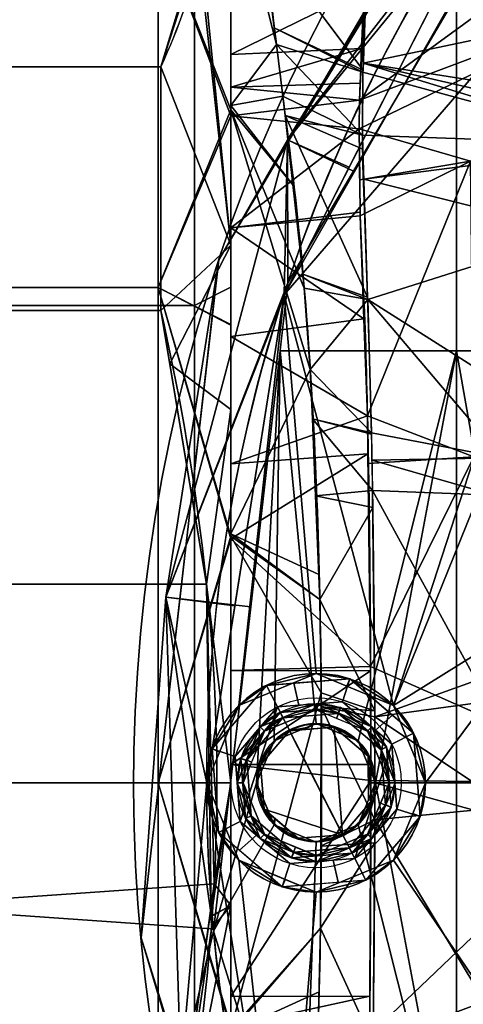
# Model space of a CAD drawing. Header units: millimetres. Extents: x -115 to 115, y -168 to 68.
# Tile 19 of 256: x -73 to -54, y -9 to 31. Entities that reach past the tile are written whole.
import ezdxf

# ---------------------------------------------------------------- set-up
doc = ezdxf.new("R2010")
doc.units = ezdxf.units.MM
doc.layers.add('100', color=7, linetype='Continuous', true_color=0xffffff)
doc.layers.add('103', color=7, linetype='Continuous', true_color=0xffffff)

msp = doc.modelspace()

# ---------------------------------------------------------------- linework, layer by layer
at = {"layer": '100', "color": 163, "linetype": 'Continuous', "extrusion": (1, 0, 0)}
msp.add_circle((0, 0, -67), 40.767, dxfattribs=at)
at = {"layer": '100', "color": 163, "linetype": 'Continuous'}
for centre, radius in [((-60.5, 0, 97), 4.5), ((-60.5, 0, 103), 3.5), ((-60.5, 0, 81.046), 2.446), ((-60.5, 0, 81), 2.446)]:
    msp.add_circle(centre, radius, dxfattribs=at)
at = {"layer": '100', "color": 163, "linetype": 'Continuous', "extrusion": (0, 0, -1)}
for centre, radius in [((60.5, 0, -102), 4.5), ((60.5, 0, -97), 3.25), ((60.5, 0, -89), 3.25), ((60.5, 0, -97), 3), ((60.5, 0, -89), 3), ((60.5, 0, -81), 2.4)]:
    msp.add_circle(centre, radius, dxfattribs=at)
for centre, radius in [((0, 0, -94), 68), ((0, 0, -81), 65)]:
    msp.add_arc(centre, radius, 283.06797, 256.93203, dxfattribs=at)
at = {"layer": '100', "color": 163, "linetype": 'Continuous'}
for centre, radius, start, end in [((0, 0, 84), 68, 283.06797, 256.93203), ((0, 0, 97), 65, 144.00001, 180), ((0, 0, 97), 65, 180, 216)]:
    msp.add_arc(centre, radius, start, end, dxfattribs=at)
at = {"layer": '100', "color": 163, "linetype": 'Continuous', "extrusion": (1, 0, 0)}
for start, end in [(164.4645, 15.5158), (15.5158, 164.4645)]:
    msp.add_arc((0, 0, -64), 39.035, start, end, dxfattribs=at)
at = {"layer": '100', "color": 163, "linetype": 'Continuous'}
for points, knots in [([(-64, 37.612, 10.442), (-63.754, 37.917, 7.75), (-63.542, 38.004, 5.045), (-63.214, 37.768, -0.391), (-63.128, 37.491, -3.137), (-62.893, 36.253, -8.409), (-62.749, 35.295, -10.996), (-62.415, 32.77, -15.822), (-62.239, 31.246, -18.052), (-61.783, 27.557, -22.057), (-61.481, 25.389, -23.763), (-61.012, 20.888, -26.784), (-60.82, 18.484, -28.104), (-60.526, 13.455, -30.275), (-60.423, 10.869, -31.108), (-60.295, 5.552, -32.256), (-60.27, 2.788, -32.569), (-60.27, -5.375, -32.585), (-60.377, -10.829, -31.388), (-60.81, -18.326, -28.185), (-61, -20.736, -26.876), (-61.468, -25.282, -23.848), (-61.767, -27.42, -22.184), (-62.457, -33.005, -16.188), (-62.771, -35.607, -11.132), (-63.128, -37.49, -3.155), (-63.211, -37.763, -0.443), (-63.54, -38.004, 5.016), (-63.755, -37.917, 7.764), (-64, -37.609, 10.455)], [0, 0, 0, 0, 0.0625, 0.0625, 0.125, 0.125, 0.1875, 0.1875, 0.25, 0.25, 0.3125, 0.3125, 0.375, 0.375, 0.4375, 0.4375, 0.5, 0.5, 0.625, 0.625, 0.6875, 0.6875, 0.75, 0.75, 0.875, 0.875, 0.9375, 0.9375, 1, 1, 1, 1]), ([(-58.343, -35.221, 10.645), (-58.329, -35.479, 8.098), (-58.279, -35.563, 5.542), (-58.234, -35.411, 1.69), (-58.212, -35.315, 0.4), (-58.18, -35.046, -2.158), (-58.246, -34.848, -3.42), (-58.375, -34.014, -7.154), (-58.45, -33.143, -9.606), (-58.55, -30.841, -14.193), (-58.555, -29.434, -16.317), (-58.622, -26.055, -20.186), (-58.525, -24.015, -21.872), (-58.371, -19.784, -24.852), (-58.299, -17.559, -26.131), (-58.185, -12.882, -28.249), (-58.14, -10.396, -29.09), (-58.085, -5.374, -30.226), (-58.076, -2.833, -30.533), (-58.074, 2.315, -30.572), (-58.082, 4.931, -30.291), (-58.132, 9.966, -29.215), (-58.175, 12.425, -28.418), (-58.288, 17.192, -26.325), (-58.36, 19.473, -25.04), (-58.513, 23.727, -22.098), (-58.612, 25.722, -20.48), (-58.575, 29.198, -16.658), (-58.554, 30.679, -14.451), (-58.459, 33.043, -9.853), (-58.383, 33.947, -7.383), (-58.253, 34.82, -3.575), (-58.187, 35.028, -2.298), (-58.206, 35.305, 0.271), (-58.235, 35.404, 1.56), (-58.278, 35.565, 5.439), (-58.339, 35.48, 8.057), (-58.349, 35.222, 10.636)], [0, 0, 0, 0, 0.0625, 0.0625, 0.09375, 0.09375, 0.125, 0.125, 0.1875, 0.1875, 0.25, 0.25, 0.3125, 0.3125, 0.375, 0.375, 0.4375, 0.4375, 0.5, 0.5, 0.5625, 0.5625, 0.625, 0.625, 0.6875, 0.6875, 0.75, 0.75, 0.8125, 0.8125, 0.875, 0.875, 0.90625, 0.90625, 0.9375, 0.9375, 1, 1, 1, 1]), ([(-58.349, 35.222, 10.636), (-58.357, 35.016, 12.694), (-58.349, 34.658, 14.712), (-58.439, 33.463, 18.621), (-58.51, 32.629, 20.541), (-58.701, 29.548, 25.866), (-58.781, 26.716, 28.956), (-58.637, 21.643, 32.558), (-58.516, 19.834, 33.515), (-58.402, 16.064, 35.129), (-58.359, 14.098, 35.794), (-58.265, 8.164, 37.351), (-58.25, 4.117, 37.841), (-58.249, -4.127, 37.84), (-58.263, -8.169, 37.35), (-58.356, -14.099, 35.794), (-58.399, -16.066, 35.128), (-58.512, -19.832, 33.515), (-58.629, -21.637, 32.564), (-58.784, -26.677, 28.984), (-58.698, -29.511, 25.919), (-58.506, -32.623, 20.557), (-58.437, -33.44, 18.683), (-58.346, -34.645, 14.766), (-58.354, -35.011, 12.709), (-58.343, -35.221, 10.645)], [0, 0, 0, 0, 0.0625, 0.0625, 0.125, 0.125, 0.25, 0.25, 0.3125, 0.3125, 0.375, 0.375, 0.5, 0.5, 0.625, 0.625, 0.6875, 0.6875, 0.75, 0.75, 0.875, 0.875, 0.9375, 0.9375, 1, 1, 1, 1])]:
    msp.add_open_spline(points, degree=3, knots=knots, dxfattribs=at)
for points in [[(-64.502, 21.529, 94), (-50.47, 45.464, 94), (-50.47, 45.464, 84), (-64.502, 21.529, 84)], [(-61.679, 26.343, 84), (-51.697, 43.371, 84), (-51.478, 43.073, 81.879)], [(-51.478, 43.073, 96.121), (-51.697, 43.371, 94), (-61.679, 26.343, 94)], [(-61.681, 26.471, 81.879), (-51.478, 43.073, 81.879), (-49.416, 41.457, 81)], [(-51.478, 43.073, 81.879), (-61.681, 26.471, 81.879), (-61.679, 26.343, 84)], [(-61.679, 26.343, 94), (-61.681, 26.471, 96.121), (-51.478, 43.073, 96.121)], [(-52.586, 38.206, 97), (-51.478, 43.073, 96.121), (-61.681, 26.471, 96.121)], [(-49.416, 41.457, 81), (-58.958, 25.181, 81), (-61.681, 26.471, 81.879)], [(-53.39, 34.857, 97), (-52.586, 38.206, 97), (-61.819, 20.086, 97)], [(-61.681, 26.471, 96.121), (-59.144, 25.335, 97), (-52.586, 38.206, 97)], [(-64, 37.769, -9.862), (-62.692, 34.845, -11.742), (-62.132, 30.394, -18.915)], [(-62.132, 30.394, -18.915), (-64, 27.883, -27.187), (-64, 37.769, -9.862)], [(-58.716, 28.096, 27.121), (-47.868, 32.177, 33.571), (-47.911, 35.987, 27.696)], [(-47.911, 35.987, 27.696), (-58.5, 32.689, 20.236), (-58.716, 28.096, 27.121)], [(-67, 35.305, 20.383), (-78, 35.305, 20.383), (-78, 20.383, 35.305), (-67, 20.383, 35.305)], [(-67, 20.383, -35.305), (-78, 20.383, -35.305), (-78, 35.305, -20.383), (-67, 35.305, -20.383)], [(-67, 35.305, 20.383), (-67, 20.383, 35.305), (-64, 27.454, 27.749)], [(-67, 20.383, -35.305), (-67, 35.305, -20.383), (-64, 27.705, -27.498)], [(-67, 35.305, -20.383), (-64, 32.639, -18.852), (-64, 27.705, -27.498)], [(-64, 27.454, 27.749), (-64, 32.675, 18.854), (-67, 35.305, 20.383)], [(-51.591, 31.92, 97), (-53.39, 34.857, 97), (-61.819, 20.086, 97)], [(-62.692, 34.845, -11.742), (-58.438, 32.835, -9.697), (-58.567, 29.334, -16.218)], [(-58.567, 29.334, -16.218), (-62.217, 31.071, -17.824), (-62.692, 34.845, -11.742)], [(-58.5, 32.689, 20.236), (-64, 33.827, 16.891), (-64, 29.976, 23.452)], [(-48.787, 17.781, 81), (-54.723, 17.781, 81), (-54.723, 32.406, 81), (-50.675, 33.832, 81)], [(-46.793, 32.096, -8.809), (-58.557, 29.617, -15.692), (-58.427, 33.158, -9.097)], [(-50.481, 7.427, 97), (-41.499, 29.688, 97), (-45.305, 32.916, 97), (-57.318, 3.182, 97)], [(-57.318, 3.182, 97), (-45.305, 32.916, 97), (-48.242, 31.116, 97)], [(-64, 29.976, 23.452), (-58.616, 30.225, 23.93), (-58.5, 32.689, 20.236)], [(-54.723, 32.406, 81), (-54.723, 17.781, 81), (-61.977, 17.781, 81), (-61.656, 20.579, 81)], [(-54.152, 25.59, 33.711), (-47.868, 32.177, 33.571), (-58.73, 26.915, 28.356)], [(-47.868, 32.177, 33.571), (-58.716, 28.096, 27.121), (-58.73, 26.915, 28.356)], [(-58.557, 29.617, -15.692), (-46.793, 32.096, -8.809), (-46.491, 27.723, -12.498)], [(-57.318, 3.182, 97), (-48.242, 31.116, 97), (-51.591, 31.92, 97), (-61.819, 20.086, 97)], [(-62.217, 31.071, -17.824), (-58.567, 29.334, -16.218), (-58.57, 29.252, -16.37)], [(-62.132, 30.394, -18.915), (-62.217, 31.071, -17.824), (-58.57, 29.252, -16.37)], [(-64, 27.883, -27.187), (-62.132, 30.394, -18.915), (-61.865, 28.257, -21.22)], [(-58.616, 30.225, 23.93), (-64, 29.976, 23.452), (-64, 28.63, 25.746)], [(-64, 28.63, 25.746), (-58.683, 28.797, 26.071), (-58.616, 30.225, 23.93)], [(-58.594, 26.655, -19.412), (-61.865, 28.257, -21.22), (-62.132, 30.394, -18.915)], [(-62.132, 30.394, -18.915), (-58.57, 29.252, -16.37), (-58.594, 26.655, -19.412)], [(-47.536, 26.256, -14.106), (-58.57, 29.252, -16.37), (-58.557, 29.617, -15.692)], [(-58.557, 29.617, -15.692), (-47.101, 26.986, -13.348), (-47.536, 26.256, -14.106)], [(-46.491, 27.723, -12.498), (-47.101, 26.986, -13.348), (-58.557, 29.617, -15.692)], [(-58.594, 26.655, -19.412), (-58.57, 29.252, -16.37), (-47.536, 26.256, -14.106)], [(-58.716, 28.096, 27.121), (-58.683, 28.797, 26.071), (-64, 28.63, 25.746)], [(-64, 28.63, 25.746), (-64, 27.454, 27.749), (-58.716, 28.096, 27.121)], [(-61.865, 28.257, -21.22), (-61.459, 24.611, -23.886), (-64, 27.883, -27.187)], [(-64, 27.454, 27.749), (-58.73, 26.915, 28.356), (-58.716, 28.096, 27.121)], [(-61.777, 27.468, -21.796), (-61.865, 28.257, -21.22), (-58.594, 26.655, -19.412)], [(-64, 27.705, -27.498), (-64, 18.843, -32.644), (-67, 20.383, -35.305)], [(-64, 27.705, -27.498), (-64, 27.883, -27.187), (-61.459, 24.611, -23.886)], [(-64, 27.705, -27.498), (-60.984, 20.354, -26.999), (-60.737, 17.017, -28.721)], [(-61.459, 24.611, -23.886), (-60.984, 20.354, -26.999), (-64, 27.705, -27.498)], [(-60.737, 17.017, -28.721), (-64, 10.249, -37.634), (-64, 27.705, -27.498)], [(-67, 20.383, 35.305), (-64, 18.866, 32.667), (-64, 27.454, 27.749)], [(-58.73, 26.915, 28.356), (-64, 27.454, 27.749), (-64, 22.845, 30.389)], [(-61.777, 27.468, -21.796), (-58.576, 26.084, -19.858), (-58.38, 19.984, -24.618)], [(-58.594, 26.655, -19.412), (-58.576, 26.084, -19.858), (-61.777, 27.468, -21.796)], [(-58.38, 19.984, -24.618), (-61.049, 20.938, -26.572), (-61.777, 27.468, -21.796)], [(-64, 22.845, 30.389), (-58.687, 23.483, 31.232), (-58.73, 26.915, 28.356)], [(-58.73, 26.915, 28.356), (-58.704, 24.817, 30.114), (-54.152, 25.59, 33.711)], [(-66.685, 7.638, 81.879), (-61.681, 26.471, 81.879), (-61.656, 20.579, 81)], [(-64.502, 21.529, 84), (-61.681, 26.471, 81.879), (-66.685, 7.638, 81.879)], [(-66.685, 7.638, 96.121), (-61.681, 26.471, 96.121), (-64.502, 21.529, 94)], [(-61.819, 20.086, 97), (-61.681, 26.471, 96.121), (-66.685, 7.638, 96.121)], [(-64.502, 21.529, 84), (-61.679, 26.343, 84), (-61.681, 26.471, 81.879)], [(-61.681, 26.471, 96.121), (-61.679, 26.343, 94), (-64.502, 21.529, 94)], [(-61.819, 20.086, 97), (-59.144, 25.335, 97), (-61.681, 26.471, 96.121)], [(-61.681, 26.471, 81.879), (-58.958, 25.181, 81), (-61.656, 20.579, 81)], [(-47.536, 26.256, -14.106), (-58.536, 24.842, -20.827), (-58.594, 26.655, -19.412)], [(-58.536, 24.842, -20.827), (-47.536, 26.256, -14.106), (-49.699, 22.631, -17.865)], [(-54.152, 25.59, 33.711), (-58.704, 24.817, 30.114), (-58.685, 23.331, 31.36)], [(-54.152, 25.59, 33.711), (-58.685, 23.331, 31.36), (-58.385, 15.108, 35.413)], [(-58.385, 15.108, 35.413), (-54.008, 13.412, 38.372), (-54.152, 25.59, 33.711)], [(-58.377, 19.894, -24.688), (-58.536, 24.842, -20.827), (-49.699, 22.631, -17.865)], [(-58.685, 23.331, 31.36), (-58.687, 23.483, 31.232), (-64, 22.845, 30.389)], [(-58.53, 19.091, 33.45), (-58.685, 23.331, 31.36), (-64, 22.845, 30.389)], [(-64, 22.845, 30.389), (-64, 18.366, 32.953), (-58.53, 19.091, 33.45)], [(-49.699, 22.631, -17.865), (-52.257, 16.007, -23.351), (-58.377, 19.894, -24.688)], [(-66.685, 7.638, 81.879), (-66.101, 7.571, 84), (-64.502, 21.529, 84)], [(-64.502, 21.529, 94), (-66.101, 7.571, 94), (-66.685, 7.638, 96.121)], [(-64.502, 21.529, 84), (-64.562, 21.001, 84), (-64.562, 21.001, 94), (-64.502, 21.529, 94)], [(-67.699, -6.387, 94), (-64.562, 21.001, 94), (-64.562, 21.001, 84), (-67.699, -6.387, 84)], [(-60.984, 20.354, -26.999), (-61.049, 20.938, -26.572), (-58.377, 19.894, -24.688)], [(-61.049, 20.938, -26.572), (-58.38, 19.984, -24.618), (-58.377, 19.894, -24.688)], [(-67, 20.383, 35.305), (-78, 20.383, 35.305), (-78, 0, 40.767), (-67, 0, 40.767)], [(-67, 0, -40.767), (-78, 0, -40.767), (-78, 20.383, -35.305), (-67, 20.383, -35.305)], [(-67, 20.383, 35.305), (-67, 0, 40.767), (-64, 10.04, 37.722)], [(-67, 0, -40.767), (-67, 20.383, -35.305), (-64, 10.146, -37.693)], [(-67, 20.383, -35.305), (-64, 18.843, -32.644), (-64, 10.146, -37.693)], [(-64, 10.04, 37.722), (-64, 18.866, 32.667), (-67, 20.383, 35.305)], [(-61.656, 20.579, 81), (-63.184, 7.237, 81), (-66.685, 7.638, 81.879)], [(-60.737, 17.017, -28.721), (-60.984, 20.354, -26.999), (-58.377, 19.894, -24.688)], [(-66.685, 7.638, 96.121), (-63.847, 7.281, 97), (-61.819, 20.086, 97)], [(-61.819, 20.086, 97), (-65, 0, 97), (-63.682, 3.182, 97)], [(-63.682, 3.182, 97), (-60.5, 4.5, 97), (-61.819, 20.086, 97)], [(-61.819, 20.086, 97), (-60.5, 4.5, 97), (-57.318, 3.182, 97)], [(-58.377, 19.894, -24.688), (-58.222, 14.406, -27.545), (-60.737, 17.017, -28.721)], [(-58.377, 19.894, -24.688), (-52.257, 16.007, -23.351), (-52.839, 13.372, -24.832)], [(-52.839, 13.372, -24.832), (-58.222, 14.406, -27.545), (-58.377, 19.894, -24.688)], [(-58.385, 15.108, 35.413), (-58.53, 19.091, 33.45), (-64, 18.366, 32.953)], [(-64, 18.366, 32.953), (-64, 13.125, 35.955), (-58.385, 15.108, 35.413)], [(-62.946, 0, 81), (-64.713, -6.105, 81), (-61.977, 17.781, 81)], [(-61.977, 17.781, 81), (-62.229, 1.729, 81), (-62.946, 0, 81)], [(-61.977, 17.781, 81), (-60.5, 2.446, 81), (-62.229, 1.729, 81)], [(-61.977, 17.781, 81), (-54.723, 17.781, 81), (-58.771, 1.729, 81), (-60.5, 2.446, 81)], [(-58.054, 0, 81), (-58.771, 1.729, 81), (-54.723, 17.781, 81)], [(-54.723, 17.781, 81), (-54.723, -17.781, 81), (-58.054, 0, 81)], [(-54.723, 17.781, 81), (-48.787, 17.781, 81), (-52.9, 7.42, 81)], [(-52.9, 7.42, 81), (-50.399, -17.702, 81), (-54.723, -17.781, 81), (-54.723, 17.781, 81)], [(-60.737, 17.017, -28.721), (-60.387, 8.574, -31.484), (-64, 10.249, -37.634)], [(-58.222, 14.406, -27.545), (-60.653, 14.984, -29.386), (-60.737, 17.017, -28.721)], [(-64, 13.125, 35.955), (-58.366, 13.545, 35.746), (-58.385, 15.108, 35.413)], [(-58.385, 15.108, 35.413), (-58.361, 13.145, 35.831), (-54.008, 13.412, 38.372)], [(-60.653, 14.984, -29.386), (-58.221, 14.343, -27.57), (-58.173, 12.028, -28.467)], [(-58.173, 12.028, -28.467), (-60.521, 11.816, -30.423), (-60.653, 14.984, -29.386)], [(-58.222, 14.406, -27.545), (-58.221, 14.343, -27.57), (-60.653, 14.984, -29.386)], [(-52.839, 13.372, -24.832), (-58.199, 13.285, -27.98), (-58.222, 14.406, -27.545)], [(-58.259, 4.792, 37.61), (-58.366, 13.545, 35.746), (-64, 10.04, 37.722)], [(-58.366, 13.545, 35.746), (-64, 13.125, 35.955), (-64, 10.04, 37.722)], [(-54.008, 13.412, 38.372), (-58.361, 13.145, 35.831), (-58.259, 4.792, 37.61)], [(-58.259, 4.792, 37.61), (-47.429, 0, 42.097), (-54.008, 13.412, 38.372)], [(-58.199, 13.285, -27.98), (-52.839, 13.372, -24.832), (-53.177, 11.842, -25.693)], [(-58.173, 12.028, -28.467), (-58.199, 13.285, -27.98), (-53.177, 11.842, -25.693)], [(-58.173, 12.028, -28.467), (-58.166, 11.335, -28.614), (-60.521, 11.816, -30.423)], [(-60.344, 7.546, -31.82), (-60.521, 11.816, -30.423), (-58.166, 11.335, -28.614)], [(-58.173, 12.028, -28.467), (-53.177, 11.842, -25.693), (-53.917, 4.211, -27.98)], [(-53.917, 4.211, -27.98), (-58.078, 2.719, -30.445), (-58.173, 12.028, -28.467)], [(-58.166, 11.335, -28.614), (-58.081, 2.967, -30.392), (-60.344, 7.546, -31.82)], [(-64, 10.146, -37.693), (-64, 0, -37.692), (-67, 0, -40.767)], [(-60.344, 7.546, -31.82), (-64, 10.146, -37.693), (-64, 10.249, -37.634)], [(-64, 10.249, -37.634), (-60.387, 8.574, -31.484), (-60.344, 7.546, -31.82)], [(-64, -10.159, -37.69), (-64, 10.146, -37.693), (-60.286, 3.702, -32.391)], [(-60.344, 7.546, -31.82), (-60.286, 3.702, -32.391), (-64, 10.146, -37.693)], [(-67, 0, 40.767), (-64, 0, 37.723), (-64, 10.04, 37.722)], [(-64, 10.04, 37.722), (-64, 4.623, 37.723), (-58.259, 4.792, 37.61)], [(-66.685, 7.638, 81.879), (-66.069, -11.839, 81.879), (-67.699, -6.387, 84)], [(-67.699, -6.387, 84), (-66.101, 7.571, 84), (-66.685, 7.638, 81.879)], [(-66.685, 7.638, 96.121), (-66.101, 7.571, 94), (-67.699, -6.387, 94)], [(-67.699, -6.387, 94), (-66.069, -11.839, 96.121), (-66.685, 7.638, 96.121)], [(-66.685, 7.638, 81.879), (-63.184, 7.237, 81), (-64.713, -6.105, 81)], [(-64.713, -6.105, 81), (-66.069, -11.839, 81.879), (-66.685, 7.638, 81.879)], [(-65, 0, 97), (-66.685, 7.638, 96.121), (-66.069, -11.839, 96.121)], [(-65, 0, 97), (-63.847, 7.281, 97), (-66.685, 7.638, 96.121)], [(-60.286, 3.702, -32.391), (-60.344, 7.546, -31.82), (-58.081, 2.967, -30.392)], [(-48.291, -16.478, 97), (-50.481, 7.427, 97), (-56, 0, 97), (-57.318, -3.182, 97)], [(-57.318, 3.182, 97), (-56, 0, 97), (-50.481, 7.427, 97)], [(-64, 4.623, 37.723), (-58.259, 4.613, 37.619), (-58.259, 4.792, 37.61)], [(-58.259, 4.613, 37.619), (-64, 4.623, 37.723), (-64, 0.753, 37.723)], [(-64, 0.753, 37.723), (-58.251, 0.75, 37.809), (-58.259, 4.613, 37.619)], [(-60.5, 4.5, 97), (-63.682, 3.182, 97), (-62.543, 4.01, 102)], [(-62.543, 4.01, 102), (-59.109, 4.28, 102), (-60.5, 4.5, 97)], [(-59.109, 4.28, 102), (-59.235, 3.976, 97), (-60.5, 4.5, 97)], [(-47.429, 0, 42.097), (-58.259, 4.792, 37.61), (-58.25, 0.094, 37.841)], [(-62.089, 3.119, 103), (-61.209, 3.188, 103), (-61.412, 4.099, 102), (-62.543, 4.01, 102)], [(-59.109, 4.28, 102), (-61.412, 4.099, 102), (-61.209, 3.188, 103), (-59.418, 3.329, 103)], [(-59.418, 3.329, 103), (-58.053, 2.162, 103), (-57.353, 2.78, 102), (-59.109, 4.28, 102)], [(-57.318, 3.182, 97), (-59.235, 3.976, 97), (-59.109, 4.28, 102)], [(-59.109, 4.28, 102), (-56.49, 2.043, 102), (-57.318, 3.182, 97)], [(-58.078, 2.719, -30.445), (-53.917, 4.211, -27.98), (-53.957, 3.278, -28.109)], [(-62.543, 4.01, 102), (-64.78, 1.391, 102), (-63.829, 1.082, 103), (-62.089, 3.119, 103)], [(-64.78, 1.391, 102), (-62.543, 4.01, 102), (-63.682, 3.182, 97)], [(-60.286, 3.702, -32.391), (-60.315, -5.987, -32.099), (-64, -10.159, -37.69)], [(-58.081, 2.967, -30.392), (-60.288, 3.131, -32.374), (-60.286, 3.702, -32.391)], [(-60.5, 3.25, 89), (-62.798, 2.298, 89), (-62.621, 2.121, 89), (-60.5, 3, 89)], [(-61.975, 2.896, 97), (-62.798, 2.298, 89), (-60.5, 3.25, 89)], [(-57.381, 1.589, 103), (-59.418, 3.329, 103), (-62.089, 3.119, 103), (-58.911, -3.119, 103)], [(-60.5, 3.25, 89), (-59.496, 3.091, 97), (-61.975, 2.896, 97)], [(-58.202, 2.298, 89), (-60.5, 3.25, 89), (-60.5, 3, 89), (-58.379, 2.121, 89)], [(-60.5, 3.25, 89), (-59.587, 2.872, 89), (-59.496, 3.091, 97)], [(-58.078, 2.719, -30.445), (-53.957, 3.278, -28.109), (-53.998, -0.002, -28.24)], [(-63.682, 3.182, 97), (-64.476, 1.265, 97), (-64.78, 1.391, 102)], [(-62.089, 3.119, 103), (-63.829, 1.082, 103), (-63.619, -1.589, 103)], [(-63.619, -1.589, 103), (-61.582, -3.329, 103), (-58.911, -3.119, 103), (-62.089, 3.119, 103)], [(-62.798, 2.298, 89), (-61.975, 2.896, 97), (-63.591, 1.004, 97)], [(-61.862, 2.673, 97), (-63.353, 0.927, 97), (-63.591, 1.004, 97), (-61.975, 2.896, 97)], [(-60.5, 3, 89), (-62.621, 2.121, 89), (-61.862, 2.673, 97)], [(-59.573, 2.853, 97), (-61.862, 2.673, 97), (-61.975, 2.896, 97), (-59.496, 3.091, 97)], [(-61.862, 2.673, 97), (-59.573, 2.853, 97), (-60.5, 3, 89)], [(-59.573, 2.853, 97), (-59.657, 2.651, 89), (-60.5, 3, 89)], [(-58.076, -1.532, -30.519), (-60.305, -2.61, -32.201), (-60.288, 3.131, -32.374)], [(-60.288, 3.131, -32.374), (-58.078, 2.719, -30.445), (-58.076, -1.532, -30.519)], [(-60.288, 3.131, -32.374), (-58.081, 2.967, -30.392), (-58.078, 2.719, -30.445)], [(-58.379, 2.121, 89), (-59.657, 2.651, 89), (-59.573, 2.853, 97)], [(-59.496, 3.091, 97), (-59.587, 2.872, 89), (-58.202, 2.298, 89)], [(-57.827, 1.362, 97), (-59.573, 2.853, 97), (-59.496, 3.091, 97), (-57.604, 1.475, 97)], [(-59.573, 2.853, 97), (-57.827, 1.362, 97), (-58.379, 2.121, 89)], [(-58.202, 2.298, 89), (-57.604, 1.475, 97), (-59.496, 3.091, 97)], [(-56, 0, 97), (-57.318, 3.182, 97), (-56.49, 2.043, 102)], [(-63.353, 0.927, 97), (-61.862, 2.673, 97), (-62.621, 2.121, 89)], [(-60.5, 2.446, 81.046), (-61.892, 1.869, 81.046), (-61.892, 1.869, 81), (-60.5, 2.446, 81)], [(-59.758, 2.283, 81), (-60.986, 2.186, 81), (-60.5, 2.446, 81.046)], [(-60.986, 2.186, 81), (-60.953, 2.258, 81.046), (-60.5, 2.446, 81.046)], [(-59.758, 2.283, 81), (-60.5, 2.446, 81.046), (-58.771, 1.729, 81.046)], [(-60.5, 2.446, 81), (-58.771, 1.729, 81), (-58.771, 1.729, 81.046), (-60.5, 2.446, 81.046)], [(-53.998, -0.002, -28.24), (-58.077, -0.001, -30.492), (-58.078, 2.719, -30.445)], [(-56.49, 2.043, 102), (-57.353, 2.78, 102), (-58.053, 2.162, 103), (-57.381, 1.589, 103)], [(-62.798, 2.298, 89), (-63.75, 0, 89), (-63.5, 0, 89), (-62.621, 2.121, 89)], [(-63.591, 1.004, 97), (-63.372, 0.913, 89), (-62.798, 2.298, 89)], [(-62.621, 2.121, 89), (-63.151, 0.843, 89), (-63.353, 0.927, 97)], [(-62.229, 1.729, 81.046), (-61.59, 2.138, 81), (-62.783, 0.742, 81)], [(-62.638, -1.09, 81), (-62.783, 0.742, 81), (-61.59, 2.138, 81), (-59.41, -2.138, 81)], [(-62.229, 1.729, 81.046), (-60.953, 2.258, 81.046), (-61.59, 2.138, 81)], [(-59.41, -2.138, 81), (-61.59, 2.138, 81), (-59.758, 2.283, 81)], [(-60.953, 2.258, 81.046), (-60.986, 2.186, 81), (-61.59, 2.138, 81)], [(-58.771, 1.729, 81.046), (-58.362, 1.09, 81), (-59.758, 2.283, 81)], [(-59.758, 2.283, 81), (-58.362, 1.09, 81), (-58.217, -0.742, 81), (-59.41, -2.138, 81)], [(-58.379, 2.121, 89), (-57.5, 0, 89), (-57.25, 0, 89), (-58.202, 2.298, 89)], [(-57.5, 0, 89), (-58.379, 2.121, 89), (-57.827, 1.362, 97)], [(-57.604, 1.475, 97), (-58.202, 2.298, 89), (-57.25, 0, 89)], [(-57.381, 1.589, 103), (-57.171, -1.082, 103), (-56.22, -1.391, 102), (-56.49, 2.043, 102)], [(-56.49, 2.043, 102), (-56.22, -1.391, 102), (-56, 0, 97)], [(-62.783, 0.742, 81), (-62.946, 0, 81.046), (-62.229, 1.729, 81.046)], [(-62.946, 0, 81), (-62.229, 1.729, 81), (-62.229, 1.729, 81.046), (-62.946, 0, 81.046)], [(-62.229, 1.729, 81), (-61.892, 1.869, 81), (-61.892, 1.869, 81.046), (-62.229, 1.729, 81.046)], [(-58.362, 1.09, 81), (-58.771, 1.729, 81.046), (-58.054, 0, 81.046)], [(-58.771, 1.729, 81), (-58.631, 1.392, 81), (-58.631, 1.392, 81.046), (-58.771, 1.729, 81.046)], [(-64.78, 1.391, 102), (-64.476, 1.265, 97), (-65, 0, 97)], [(-64.51, -2.043, 102), (-64.78, 1.391, 102), (-65, 0, 97)], [(-63.619, -1.589, 103), (-63.829, 1.082, 103), (-64.78, 1.391, 102), (-64.51, -2.043, 102)], [(-58.911, -3.119, 103), (-57.171, -1.082, 103), (-57.381, 1.589, 103)], [(-58.054, 0, 81.046), (-58.631, 1.392, 81.046), (-58.631, 1.392, 81), (-58.054, 0, 81)], [(-57.604, 1.475, 97), (-57.409, -1.004, 97), (-57.647, -0.927, 97), (-57.827, 1.362, 97)], [(-57.827, 1.362, 97), (-57.647, -0.927, 97), (-57.5, 0, 89)], [(-57.25, 0, 89), (-57.409, -1.004, 97), (-57.604, 1.475, 97)], [(-63.75, 0, 89), (-63.591, 1.004, 97), (-63.396, -1.475, 97)], [(-63.75, 0, 89), (-63.372, 0.913, 89), (-63.591, 1.004, 97)], [(-63.396, -1.475, 97), (-63.591, 1.004, 97), (-63.353, 0.927, 97), (-63.173, -1.362, 97)], [(-63.353, 0.927, 97), (-63.151, 0.843, 89), (-63.5, 0, 89)], [(-63.173, -1.362, 97), (-63.353, 0.927, 97), (-63.5, 0, 89)], [(-58.054, 0, 81.046), (-58.339, -0.687, 81.046), (-58.362, 1.09, 81)], [(-58.339, -0.687, 81.046), (-58.217, -0.742, 81), (-58.362, 1.09, 81)], [(-58.25, 0.094, 37.841), (-64, 0.753, 37.723), (-64, -8.8, 37.725)], [(-58.25, 0.094, 37.841), (-58.251, 0.75, 37.809), (-64, 0.753, 37.723)], [(-62.946, 0, 81.046), (-62.783, 0.742, 81), (-62.638, -1.09, 81)], [(-67, -20.383, -35.305), (-78, -20.383, -35.305), (-78, 0, -40.767), (-67, 0, -40.767)], [(-67, 0, 40.767), (-78, 0, 40.767), (-78, -20.383, 35.305), (-67, -20.383, 35.305)], [(-67, 0, -40.767), (-64, 0, -37.692), (-64, -10.159, -37.69)], [(-64, -10.159, -37.69), (-67, -20.383, -35.305), (-67, 0, -40.767)], [(-64, -10.027, 37.725), (-67, 0, 40.767), (-67, -20.383, 35.305)], [(-64, -10.027, 37.725), (-64, 0, 37.723), (-67, 0, 40.767)], [(-66.069, -11.839, 96.121), (-63.204, -11.342, 97), (-65, 0, 97)], [(-65, 0, 97), (-63.682, -3.182, 97), (-64.51, -2.043, 102)], [(-63.682, -3.182, 97), (-65, 0, 97), (-61.819, -20.086, 97)], [(-64, -8.8, 37.725), (-58.293, -8.79, 36.9), (-58.25, 0.094, 37.841)], [(-62.621, -2.121, 89), (-63.5, 0, 89), (-63.75, 0, 89), (-62.798, -2.298, 89)], [(-63.396, -1.475, 97), (-62.798, -2.298, 89), (-63.75, 0, 89)], [(-58.202, -2.298, 89), (-57.25, 0, 89), (-57.5, 0, 89), (-58.379, -2.121, 89)], [(-47.429, 0, 42.097), (-58.25, 0.001, 37.831), (-58.301, -10.391, 36.73)], [(-58.301, -10.391, 36.73), (-47.55, -13.885, 41.234), (-47.429, 0, 42.097)], [(-58.25, 0.094, 37.841), (-58.25, 0.001, 37.831), (-47.429, 0, 42.097)], [(-57.25, 0, 89), (-57.628, -0.913, 89), (-57.409, -1.004, 97)], [(-64.713, -6.105, 81), (-62.946, 0, 81), (-62.229, -1.729, 81)], [(-63.5, 0, 89), (-62.621, -2.121, 89), (-63.173, -1.362, 97)], [(-62.638, -1.09, 81), (-62.275, -1.619, 81.046), (-62.946, 0, 81.046)], [(-62.946, 0, 81.046), (-62.369, -1.392, 81.046), (-62.369, -1.392, 81), (-62.946, 0, 81)], [(-58.771, -1.729, 81), (-58.054, 0, 81), (-54.723, -17.781, 81)], [(-58.054, 0, 81), (-58.771, -1.729, 81), (-58.771, -1.729, 81.046), (-58.054, 0, 81.046)], [(-58.077, -0.001, -30.492), (-53.998, -0.002, -28.24), (-54.012, -1.134, -28.285)], [(-54.012, -1.134, -28.285), (-58.076, -1.532, -30.519), (-58.077, -0.001, -30.492)], [(-57.647, -0.927, 97), (-57.849, -0.843, 89), (-57.5, 0, 89)], [(-56.22, -1.391, 102), (-56.524, -1.265, 97), (-56, 0, 97)], [(-58.771, -1.729, 81.046), (-59.41, -2.138, 81), (-58.217, -0.742, 81)], [(-58.217, -0.742, 81), (-58.339, -0.687, 81.046), (-58.771, -1.729, 81.046)], [(-62.638, -1.09, 81), (-62.178, -1.483, 81), (-62.275, -1.619, 81.046)], [(-59.41, -2.138, 81), (-61.242, -2.283, 81), (-62.638, -1.09, 81)], [(-57.647, -0.927, 97), (-59.138, -2.673, 97), (-58.379, -2.121, 89)], [(-59.138, -2.673, 97), (-57.647, -0.927, 97), (-57.409, -1.004, 97), (-59.025, -2.896, 97)], [(-58.202, -2.298, 89), (-59.025, -2.896, 97), (-57.409, -1.004, 97)], [(-58.457, -4.01, 102), (-56.22, -1.391, 102), (-57.171, -1.082, 103), (-58.911, -3.119, 103)], [(-58.379, -2.121, 89), (-57.849, -0.843, 89), (-57.647, -0.927, 97)], [(-57.409, -1.004, 97), (-57.628, -0.913, 89), (-58.202, -2.298, 89)], [(-58.076, -1.532, -30.519), (-54.012, -1.134, -28.285), (-53.575, -9.003, -26.829)], [(-64.51, -2.043, 102), (-63.647, -2.78, 102), (-62.947, -2.162, 103), (-63.619, -1.589, 103)], [(-61.504, -3.091, 97), (-63.396, -1.475, 97), (-63.173, -1.362, 97), (-61.427, -2.853, 97)], [(-62.798, -2.298, 89), (-63.396, -1.475, 97), (-61.504, -3.091, 97)], [(-61.427, -2.853, 97), (-63.173, -1.362, 97), (-62.621, -2.121, 89)], [(-62.369, -1.392, 81), (-62.369, -1.392, 81.046), (-62.229, -1.729, 81.046)], [(-62.229, -1.729, 81.046), (-62.229, -1.729, 81), (-62.369, -1.392, 81)], [(-62.229, -1.729, 81.046), (-62.275, -1.619, 81.046), (-62.178, -1.483, 81)], [(-62.229, -1.729, 81.046), (-62.178, -1.483, 81), (-61.242, -2.283, 81)], [(-58.076, -1.532, -30.519), (-58.084, -2.47, -30.354), (-60.305, -2.61, -32.201)], [(-56.22, -1.391, 102), (-58.457, -4.01, 102), (-57.318, -3.182, 97)], [(-53.575, -9.003, -26.829), (-58.151, -10.716, -28.901), (-58.076, -1.532, -30.519)], [(-57.318, -3.182, 97), (-56.524, -1.265, 97), (-56.22, -1.391, 102)], [(-62.229, -1.729, 81), (-60.5, -2.446, 81), (-61.073, -17.781, 81), (-64.713, -6.105, 81)], [(-61.242, -2.283, 81), (-60.5, -2.446, 81.046), (-62.229, -1.729, 81.046)], [(-60.5, -2.446, 81), (-62.229, -1.729, 81), (-62.229, -1.729, 81.046), (-60.5, -2.446, 81.046)], [(-54.723, -17.781, 81), (-61.073, -17.781, 81), (-60.5, -2.446, 81), (-58.771, -1.729, 81)], [(-59.41, -2.138, 81), (-58.771, -1.729, 81.046), (-60.5, -2.446, 81.046)], [(-60.5, -2.446, 81.046), (-59.108, -1.869, 81.046), (-59.108, -1.869, 81), (-60.5, -2.446, 81)], [(-58.771, -1.729, 81), (-59.108, -1.869, 81), (-59.108, -1.869, 81.046), (-58.771, -1.729, 81.046)], [(-61.891, -4.28, 102), (-64.51, -2.043, 102), (-63.682, -3.182, 97)], [(-61.582, -3.329, 103), (-62.947, -2.162, 103), (-63.647, -2.78, 102), (-61.891, -4.28, 102)], [(-62.798, -2.298, 89), (-60.5, -3.25, 89), (-60.5, -3, 89), (-62.621, -2.121, 89)], [(-61.504, -3.091, 97), (-61.413, -2.872, 89), (-62.798, -2.298, 89)], [(-62.621, -2.121, 89), (-61.343, -2.651, 89), (-61.427, -2.853, 97)], [(-60.5, -2.446, 81.046), (-61.242, -2.283, 81), (-59.41, -2.138, 81)], [(-58.379, -2.121, 89), (-60.5, -3, 89), (-60.5, -3.25, 89), (-58.202, -2.298, 89)], [(-60.5, -3, 89), (-58.379, -2.121, 89), (-59.138, -2.673, 97)], [(-59.025, -2.896, 97), (-58.202, -2.298, 89), (-60.5, -3.25, 89)], [(-59.025, -2.896, 97), (-61.504, -3.091, 97), (-61.427, -2.853, 97), (-59.138, -2.673, 97)], [(-61.427, -2.853, 97), (-61.343, -2.651, 89), (-60.5, -3, 89)], [(-59.138, -2.673, 97), (-61.427, -2.853, 97), (-60.5, -3, 89)], [(-60.315, -5.987, -32.099), (-58.084, -2.47, -30.354), (-58.151, -10.716, -28.901)], [(-60.315, -5.987, -32.099), (-60.305, -2.61, -32.201), (-58.084, -2.47, -30.354)], [(-63.682, -3.182, 97), (-61.765, -3.976, 97), (-61.891, -4.28, 102)], [(-61.819, -20.086, 97), (-60.5, -4.5, 97), (-63.682, -3.182, 97)], [(-61.891, -4.28, 102), (-59.588, -4.099, 102), (-59.791, -3.188, 103), (-61.582, -3.329, 103)], [(-48.291, -16.478, 97), (-57.318, -3.182, 97), (-60.5, -4.5, 97), (-61.819, -20.086, 97)], [(-60.5, -3.25, 89), (-61.413, -2.872, 89), (-61.504, -3.091, 97)], [(-60.5, -3.25, 89), (-61.504, -3.091, 97), (-59.025, -2.896, 97)], [(-60.5, -4.5, 97), (-57.318, -3.182, 97), (-58.457, -4.01, 102)], [(-58.911, -3.119, 103), (-59.791, -3.188, 103), (-59.588, -4.099, 102), (-58.457, -4.01, 102)], [(-61.891, -4.28, 102), (-61.765, -3.976, 97), (-60.5, -4.5, 97)], [(-58.457, -4.01, 102), (-61.891, -4.28, 102), (-60.5, -4.5, 97)], [(-60.315, -5.987, -32.099), (-60.377, -8.613, -31.545), (-64, -10.262, -37.63)], [(-64, -10.262, -37.63), (-64, -10.159, -37.69), (-60.315, -5.987, -32.099)], [(-58.151, -10.716, -28.901), (-60.411, -10.041, -31.244), (-60.315, -5.987, -32.099)], [(-66.069, -11.839, 81.879), (-66.039, -11.715, 84), (-67.699, -6.387, 84)], [(-67.699, -6.387, 84), (-67.488, -7.065, 84), (-67.488, -7.065, 94), (-67.699, -6.387, 94)], [(-67.699, -6.387, 94), (-66.039, -11.715, 94), (-66.069, -11.839, 96.121)], [(-64.713, -6.105, 81), (-63.125, -11.198, 81), (-66.069, -11.839, 81.879)], [(-59.337, -33.213, 94), (-67.488, -7.065, 94), (-67.488, -7.065, 84), (-59.337, -33.213, 84)], [(-64, -10.262, -37.63), (-60.377, -8.613, -31.545), (-60.411, -10.041, -31.244)], [(-58.293, -8.79, 36.9), (-64, -8.8, 37.725), (-64, -10.027, 37.725)], [(-64, -10.027, 37.725), (-58.301, -10.391, 36.73), (-58.293, -8.79, 36.9)], [(-53.575, -9.003, -26.829), (-53.471, -9.859, -26.524), (-58.151, -10.716, -28.901)]]:
    msp.add_3dface(points, dxfattribs=at)
at = {"layer": '103', "color": 72, "linetype": 'Continuous'}
for p, q in [((-89.113, 29.467, 39.462), (-66.887, 29.467, 39.462)), ((-66.887, 29.467, -39.462), (-89.113, 29.467, -39.462)), ((-89.113, 19.442, -45.25), (-66.887, 19.442, -45.25)), ((-66.887, 19.442, 45.25), (-89.113, 19.442, 45.25))]:
    msp.add_line(p, q, dxfattribs=at)
at = {"layer": '103', "color": 72, "linetype": 'Continuous', "extrusion": (1, 0, 0)}
for centre, radius in [((0, 0, -64), 44.25), ((0, 0, -65.5), 39.288)]:
    msp.add_circle(centre, radius, dxfattribs=at)
at = {"layer": '103', "color": 72, "linetype": 'Continuous', "extrusion": (-1, 0, 0)}
msp.add_circle((0, 0, 64), 40.788, dxfattribs=at)
for start, end in [(113.2514, 126.7486), (233.2514, 246.7486)]:
    msp.add_arc((0, 0, 66.887), 49.25, start, end, dxfattribs=at)
at = {"layer": '103', "color": 72, "linetype": 'Continuous'}
for points in [[(-66.887, 48.909, -5.788), (-65.427, 45.706, -11.335), (-64.583, 42.48, -16.923), (-64.572, 35.966, -28.206), (-65.424, 32.676, -33.904), (-66.887, 29.467, -39.462)], [(-66.887, 29.467, 39.462), (-65.427, 32.669, 33.915), (-64.583, 35.895, 28.327), (-64.572, 42.41, 17.044), (-65.424, 45.7, 11.346), (-66.887, 48.909, 5.788)], [(-66.887, -19.442, 45.25), (-65.426, -13.033, 45.25), (-64.579, -6.542, 45.25), (-64.576, 6.502, 45.25), (-65.441, 13.098, 45.25), (-66.887, 19.442, 45.25)], [(-66.887, 19.442, -45.25), (-65.441, 13.098, -45.25), (-64.576, 6.502, -45.25), (-64.579, -6.542, -45.25), (-65.426, -13.033, -45.25), (-66.887, -19.442, -45.25)]]:
    msp.add_open_spline(points, degree=3, knots=[0, 0, 0, 0, 0.5, 0.5, 1, 1, 1, 1], dxfattribs=at)
for points in [[(-64, 35.323, -20.394), (-64, 20.394, -35.323), (-64, 22.125, -38.322), (-64, 38.322, -22.125)], [(-64, 20.394, 35.323), (-64, 35.323, 20.394), (-64, 38.322, 22.125), (-64, 22.125, 38.322)], [(-64.904, 35.6, -28.839), (-66.887, 29.467, -39.462), (-89.113, 29.467, -39.462), (-91.238, 36.491, -27.296)], [(-91.096, 35.6, 28.839), (-89.113, 29.467, 39.462), (-66.887, 29.467, 39.462), (-64.762, 36.491, 27.296)], [(-65.5, 34.024, -19.644), (-65.5, 19.644, -34.024), (-64, 20.394, -35.323), (-64, 35.323, -20.394)], [(-65.5, 19.644, 34.024), (-65.5, 34.024, 19.644), (-64, 35.323, 20.394), (-64, 20.394, 35.323)], [(-64, 22.125, -38.322), (-66.887, 29.467, -39.462), (-65.245, 34.544, -30.669)], [(-65.357, 34.523, 30.705), (-66.887, 29.467, 39.462), (-64, 22.125, 38.322)], [(-64, 22.125, 38.322), (-64, 32.113, 28.334), (-65.357, 34.523, 30.705)], [(-65.245, 34.544, -30.669), (-64, 32.113, -28.334), (-64, 22.125, -38.322)], [(-86, 34.024, 19.644), (-65.5, 34.024, 19.644), (-65.5, 19.644, 34.024), (-86, 19.644, 34.024)], [(-86, 19.644, -34.024), (-65.5, 19.644, -34.024), (-65.5, 34.024, -19.644), (-86, 34.024, -19.644)], [(-66.887, 19.442, -45.25), (-89.113, 19.442, -45.25), (-89.113, 29.467, -39.462), (-66.887, 29.467, -39.462)], [(-66.887, 29.467, 39.462), (-89.113, 29.467, 39.462), (-89.113, 19.442, 45.25), (-66.887, 19.442, 45.25)], [(-64, 22.125, -38.322), (-66.887, 19.442, -45.25), (-66.887, 29.467, -39.462)], [(-66.887, 29.467, 39.462), (-66.887, 19.442, 45.25), (-64, 22.125, 38.322)], [(-64, 22.125, 38.322), (-66.887, 19.442, 45.25), (-66.519, 17.245, 45.25)], [(-66.519, 17.245, -45.25), (-66.887, 19.442, -45.25), (-64, 22.125, -38.322)], [(-64, 22.125, -38.322), (-64, 15.359, -40.135), (-66.519, 17.245, -45.25)], [(-66.519, 17.245, 45.25), (-64, 15.359, 40.135), (-64, 22.125, 38.322)], [(-64, 22.125, 38.322), (-64, 0, 44.25), (-64, 0, 40.788), (-64, 20.394, 35.323)], [(-64, 20.394, -35.323), (-64, 0, -40.788), (-64, 0, -44.25), (-64, 22.125, -38.322)], [(-65.5, 19.644, -34.024), (-65.5, 0, -39.288), (-64, 0, -40.788), (-64, 20.394, -35.323)], [(-65.5, 0, 39.288), (-65.5, 19.644, 34.024), (-64, 20.394, 35.323), (-64, 0, 40.788)], [(-86, 19.644, 34.024), (-65.5, 19.644, 34.024), (-65.5, 0, 39.288), (-86, 0, 39.288)], [(-86, 0, -39.288), (-65.5, 0, -39.288), (-65.5, 19.644, -34.024), (-86, 19.644, -34.024)], [(-90.999, 8.179, -45.25), (-89.113, 19.442, -45.25), (-66.887, 19.442, -45.25), (-65.001, 8.179, -45.25)], [(-65.001, 8.179, 45.25), (-66.887, 19.442, 45.25), (-89.113, 19.442, 45.25), (-90.999, 8.179, 45.25)], [(-65.001, 8.179, -45.25), (-66.519, 17.245, -45.25), (-64, 15.359, -40.135)], [(-64, 15.359, 40.135), (-66.519, 17.245, 45.25), (-65.001, 8.179, 45.25)], [(-65.001, 8.179, -45.25), (-64, 15.359, -40.135), (-64, 0, -44.25)], [(-64, 0, 44.25), (-64, 15.359, 40.135), (-65.001, 8.179, 45.25)], [(-91.313, -4.155, -45.25), (-90.999, 8.179, -45.25), (-65.001, 8.179, -45.25), (-64.807, -6.008, -45.25)], [(-64.687, -4.155, 45.25), (-65.001, 8.179, 45.25), (-90.999, 8.179, 45.25), (-91.193, -6.008, 45.25)], [(-64, 0, -44.25), (-64.814, -5.504, -45.25), (-65.001, 8.179, -45.25)], [(-65.001, 8.179, 45.25), (-64.687, -4.155, 45.25), (-64, 0, 44.25)], [(-86, 0, 39.288), (-65.5, 0, 39.288), (-65.5, -19.644, 34.024), (-86, -19.644, 34.024)], [(-86, -19.644, -34.024), (-65.5, -19.644, -34.024), (-65.5, 0, -39.288), (-86, 0, -39.288)], [(-65.5, 0, -39.288), (-65.5, -19.644, -34.024), (-64, -20.394, -35.323), (-64, 0, -40.788)], [(-65.5, -19.644, 34.024), (-65.5, 0, 39.288), (-64, 0, 40.788), (-64, -20.394, 35.323)], [(-64, -5.057, 42.895), (-64, 0, 44.25), (-64.687, -4.155, 45.25)], [(-64, 0, 44.25), (-64, -22.125, 38.322), (-64, -20.394, 35.323), (-64, 0, 40.788)], [(-64, -22.125, -38.322), (-64, 0, -44.25), (-64, 0, -40.788), (-64, -20.394, -35.323)], [(-64, 0, -44.25), (-64, -5.057, -42.895), (-64.814, -5.504, -45.25)], [(-64.807, -6.008, -45.25), (-66.614, -18.213, -45.25), (-89.386, -18.213, -45.25), (-91.313, -4.155, -45.25)], [(-91.193, -6.008, 45.25), (-89.386, -18.213, 45.25), (-66.614, -18.213, 45.25), (-64.687, -4.155, 45.25)], [(-64.687, -4.155, 45.25), (-64.874, -5.519, 45.25), (-64, -5.057, 42.895)], [(-64, -5.057, -42.895), (-64, -22.125, -38.322), (-66.614, -18.213, -45.25)], [(-66.614, -18.213, -45.25), (-64.807, -6.008, -45.25), (-64, -5.057, -42.895)], [(-64, -5.057, 42.895), (-64.874, -5.519, 45.25), (-66.614, -18.213, 45.25)], [(-66.614, -18.213, 45.25), (-64, -22.125, 38.322), (-64, -5.057, 42.895)], [(-64.807, -6.008, -45.25), (-64.814, -5.504, -45.25), (-64, -5.057, -42.895)]]:
    msp.add_3dface(points, dxfattribs=at)

doc.saveas('drawing.dxf')
